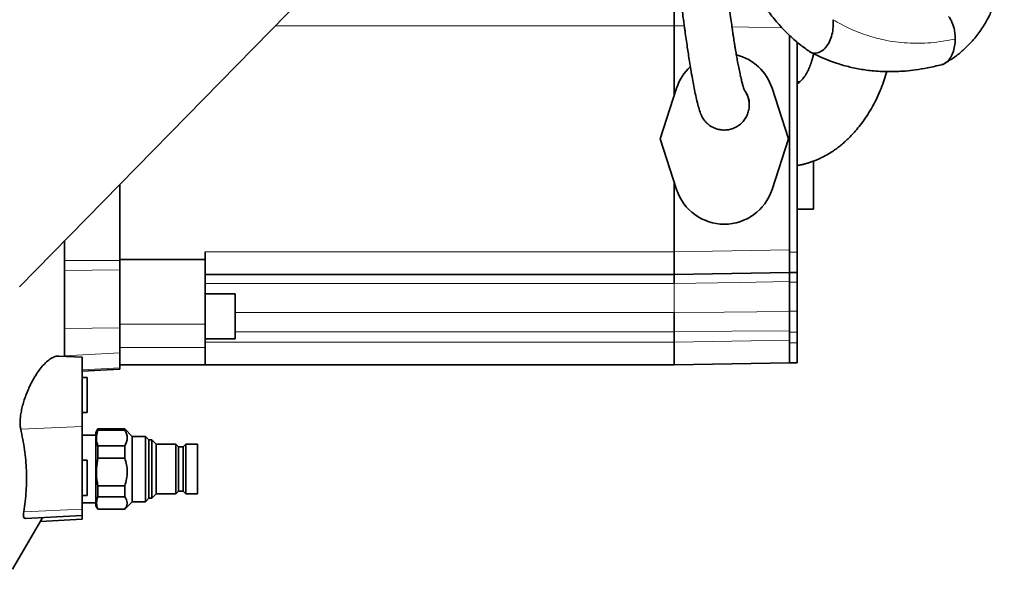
# Model space of a CAD drawing. Header units: millimetres. Extents: x 0 to 11920, y 0 to 8400.
# Tile 42 of 66: x 7201 to 7593, y 3733 to 3952. Entities that reach past the tile are written whole.
import ezdxf

# ---------------------------------------------------------------- set-up
doc = ezdxf.new("R2010")
doc.units = ezdxf.units.MM
doc.header["$LTSCALE"] = 20

msp = doc.modelspace()

# ---------------------------------------------------------------- linework, layer by layer
at = {"color": 7, "linetype": 'Continuous', "lineweight": 35}
for p, q in [((7326.48, 3973.61), (7200.75, 3845.44)), ((7461.75, 3949.45), (7461.75, 3949.44)), ((7461.75, 3949.44), (7461.75, 3921.63)), ((7507.75, 3945.68), (7507.75, 3860.25)), ((7510.75, 3859.25), (7510.75, 3942.96)), ((7510.75, 3927.16), (7511.89, 3927.2)), ((7510.75, 3926.43), (7511, 3926.44)), ((7462.74, 3924.67), (7456.12, 3904.44)), ((7507.38, 3904.44), (7500.76, 3924.67)), ((7456.12, 3904.44), (7462.74, 3884.22)), ((7500.76, 3884.22), (7507.38, 3904.44)), ((7517.25, 3895.55), (7517.25, 3876.44)), ((7240.75, 3886.22), (7240.75, 3855.92)), ((7461.75, 3887.25), (7461.75, 3859.44)), ((7517.25, 3876.44), (7510.75, 3876.44)), ((7218.75, 3817.81), (7218.75, 3863.79)), ((7274.75, 3859.44), (7274.75, 3856.44)), ((7461.75, 3859.44), (7461.75, 3859.44)), ((7507.75, 3859.25), (7507.75, 3860.25)), ((7507.75, 3851.25), (7507.75, 3859.25)), ((7510.75, 3851.25), (7510.75, 3859.25)), ((7274.75, 3856.44), (7240.75, 3856.44)), ((7240.75, 3855.92), (7240.75, 3852.24)), ((7274.75, 3856.44), (7274.75, 3830.57)), ((7240.75, 3852.24), (7240.75, 3829.22)), ((7461.75, 3850.44), (7274.75, 3850.44)), ((7507.75, 3851.25), (7461.75, 3850.44)), ((7507.75, 3851.25), (7510.75, 3851.25)), ((7507.75, 3847.29), (7507.75, 3851.25)), ((7510.75, 3847.29), (7510.75, 3851.25)), ((7461.75, 3846.84), (7461.75, 3846.84)), ((7507.75, 3835.86), (7507.75, 3847.29)), ((7510.75, 3835.86), (7510.75, 3847.29)), ((7286.75, 3842.73), (7274.75, 3842.73)), ((7286.75, 3842.73), (7286.75, 3824.73)), ((7461.75, 3835.29), (7461.75, 3835.29)), ((7507.75, 3827.41), (7507.75, 3835.86)), ((7510.75, 3827.41), (7510.75, 3835.86)), ((7274.75, 3830.57), (7274.75, 3821.38)), ((7240.75, 3829.22), (7240.75, 3819.17)), ((7461.75, 3827.61), (7461.75, 3823.44)), ((7507.75, 3824.25), (7507.75, 3827.41)), ((7510.75, 3823.25), (7510.75, 3827.41)), ((7274.75, 3824.73), (7286.75, 3824.73)), ((7461.75, 3823.44), (7461.75, 3823.44)), ((7507.75, 3823.25), (7507.75, 3824.25)), ((7507.75, 3815.25), (7507.75, 3823.25)), ((7510.75, 3815.25), (7510.75, 3823.25)), ((7240.75, 3819.17), (7240.75, 3813.21)), ((7274.75, 3821.38), (7274.75, 3814.44)), ((7225.75, 3817.44), (7216.42, 3817.93)), ((7225.75, 3789.92), (7225.75, 3817.44)), ((7507.75, 3815.25), (7461.75, 3814.44)), ((7507.75, 3815.25), (7510.75, 3815.25)), ((7225.75, 3811.94), (7240.75, 3812.73)), ((7274.75, 3814.44), (7240.75, 3814.44)), ((7240.75, 3813.21), (7240.75, 3812.73)), ((7461.75, 3814.44), (7274.75, 3814.44)), ((7227.75, 3809.44), (7225.75, 3809.44)), ((7227.75, 3809.44), (7227.75, 3795.44)), ((7225.75, 3795.44), (7227.75, 3795.44)), ((7225.75, 3756.92), (7225.75, 3789.92)), ((7232.06, 3788.94), (7231.25, 3787.54)), ((7231.25, 3787.54), (7231.25, 3759.77)), ((7242.75, 3788.94), (7232.06, 3788.94)), ((7232.06, 3788.94), (7232.06, 3788.46)), ((7232.06, 3788.46), (7242.75, 3788.46)), ((7245.75, 3785.94), (7242.75, 3788.94)), ((7242.75, 3788.46), (7242.75, 3788.94)), ((7231.25, 3786.44), (7225.75, 3786.44)), ((7251.05, 3785.94), (7245.75, 3785.94)), ((7245.75, 3759.94), (7245.75, 3785.94)), ((7252.41, 3784.58), (7251.05, 3785.94)), ((7251.05, 3772.94), (7251.05, 3785.94)), ((7253.61, 3784.58), (7252.41, 3784.58)), ((7252.41, 3772.94), (7252.41, 3784.58)), ((7255.25, 3782.82), (7253.61, 3784.58)), ((7253.61, 3772.94), (7253.61, 3784.58)), ((7232.06, 3782.16), (7232.06, 3777.32)), ((7242.75, 3782.16), (7232.06, 3782.16)), ((7242.75, 3777.32), (7242.75, 3782.16)), ((7263.15, 3782.82), (7255.25, 3782.82)), ((7255.25, 3772.94), (7255.25, 3782.82)), ((7264.23, 3781.74), (7263.15, 3782.82)), ((7263.15, 3772.94), (7263.15, 3782.82)), ((7266, 3781.74), (7264.23, 3781.74)), ((7264.23, 3772.94), (7264.23, 3781.74)), ((7267.07, 3782.82), (7266, 3781.74)), ((7266, 3772.94), (7266, 3781.74)), ((7271.75, 3782.82), (7267.07, 3782.82)), ((7267.07, 3772.94), (7267.07, 3782.82)), ((7271.75, 3763.07), (7271.75, 3782.82)), ((7227.75, 3776.44), (7225.75, 3776.44)), ((7227.75, 3776.44), (7227.75, 3762.98)), ((7232.06, 3777.32), (7242.75, 3777.32)), ((7251.05, 3759.94), (7251.05, 3772.94)), ((7252.41, 3761.3), (7252.41, 3772.94)), ((7253.61, 3761.3), (7253.61, 3772.94)), ((7255.25, 3763.07), (7255.25, 3772.94)), ((7263.15, 3763.07), (7263.15, 3772.94)), ((7264.23, 3764.14), (7264.23, 3772.94)), ((7266, 3764.14), (7266, 3772.94)), ((7267.07, 3763.07), (7267.07, 3772.94)), ((7242.75, 3766.22), (7232.06, 3766.22)), ((7232.06, 3766.22), (7232.06, 3761.81)), ((7242.75, 3761.81), (7242.75, 3766.22)), ((7263.15, 3763.07), (7264.23, 3764.14)), ((7264.23, 3764.14), (7266, 3764.14)), ((7266, 3764.14), (7267.07, 3763.07)), ((7225.75, 3762.44), (7227.75, 3762.44)), ((7227.75, 3762.98), (7227.75, 3762.44)), ((7232.06, 3761.81), (7242.75, 3761.81)), ((7242.75, 3756.94), (7245.75, 3759.94)), ((7245.75, 3759.94), (7251.05, 3759.94)), ((7251.05, 3759.94), (7252.41, 3761.3)), ((7252.41, 3761.3), (7253.61, 3761.3)), ((7253.61, 3761.3), (7255.25, 3763.07)), ((7255.25, 3763.07), (7263.15, 3763.07)), ((7267.07, 3763.07), (7271.75, 3763.07)), ((7225.75, 3759.44), (7231.25, 3759.44)), ((7225.75, 3754.44), (7225.75, 3756.92)), ((7231.25, 3759.77), (7231.25, 3758.35)), ((7231.25, 3758.35), (7232.06, 3756.94)), ((7232.06, 3757.01), (7232.06, 3756.94)), ((7242.75, 3757.01), (7232.06, 3757.01)), ((7232.06, 3756.94), (7242.75, 3756.94)), ((7242.75, 3756.94), (7242.75, 3757.01)), ((7198.03, 3733.02), (7209.2, 3752.12)), ((7203.18, 3753.26), (7225.75, 3754.44)), ((7209.2, 3752.08), (7225.75, 3752.94)), ((7225.75, 3754.44), (7225.75, 3752.94))]:
    msp.add_line(p, q, dxfattribs=at)
at = {"color": 8, "linetype": 'Continuous', "lineweight": 18}
for p, q in [((7461.75, 3949.44), (7302.77, 3949.44)), ((7465.8, 3949.37), (7461.75, 3949.45)), ((7504.79, 3948.69), (7484.8, 3949.04)), ((7274.75, 3859.44), (7461.75, 3859.44)), ((7461.75, 3859.44), (7507.75, 3860.25)), ((7507.75, 3859.25), (7510.75, 3859.25)), ((7218.75, 3855.92), (7240.75, 3855.92)), ((7218.75, 3851.94), (7240.75, 3852.24)), ((7461.75, 3846.84), (7274.75, 3846.84)), ((7461.75, 3846.84), (7461.75, 3835.29)), ((7507.75, 3847.29), (7510.75, 3847.29)), ((7286.75, 3835.29), (7461.75, 3835.29)), ((7507.75, 3835.86), (7510.75, 3835.86)), ((7274.75, 3830.57), (7240.75, 3830.57)), ((7218.75, 3828.92), (7240.75, 3829.22)), ((7461.75, 3827.61), (7286.75, 3827.61)), ((7507.75, 3827.41), (7510.75, 3827.41)), ((7274.75, 3823.44), (7461.75, 3823.44)), ((7461.75, 3823.44), (7507.75, 3824.25)), ((7507.75, 3823.25), (7510.75, 3823.25)), ((7218.75, 3818.06), (7240.75, 3819.17)), ((7274.75, 3821.38), (7240.75, 3821.38)), ((7225.75, 3812.46), (7240.75, 3813.21)), ((7225.75, 3789.92), (7201.28, 3788.85)), ((7225.75, 3756.92), (7202.52, 3755.91))]:
    msp.add_line(p, q, dxfattribs=at)
at = {"color": 8, "linetype": 'Continuous', "lineweight": 18, "flags": 128}
for points in [[(7507.75, 3847.62), (7487.75, 3847.28), (7461.75, 3846.84)], [(7461.75, 3835.29), (7481.75, 3835.46), (7507.75, 3835.69)], [(7507.75, 3827.98), (7484.79, 3827.8), (7461.75, 3827.61)]]:
    msp.add_lwpolyline(points, dxfattribs=at)
at = {"color": 7, "linetype": 'Continuous', "lineweight": 35}
for centre, start, end in [((7481.75, 3918.44), 18.1239, 75.9916), ((7481.75, 3918.44), 132.9016, 161.8761), ((7481.75, 3890.44), 198.1239, 341.8761)]:
    msp.add_arc(centre, 20, start, end, dxfattribs=at)
for centre, major_axis, ratio, start_param, end_param in [((7461.67, 3949.44), (0.08, 9), 0.008726, 4.712617, 6.283185), ((7461.67, 3859.44), (-0.08, 9), 0.008726, 3.141593, 4.712161), ((6888.85, 3827.61), (572.9, 0), 0.017455, 0, 0.000071), ((7461.67, 3823.44), (-0.08, 9), 0.008726, 3.141593, 4.712161)]:
    msp.add_ellipse(centre, major_axis=major_axis, ratio=ratio, start_param=start_param, end_param=end_param, dxfattribs=at)
for points, knots in [([(7220.13, 4269.8), (7216.56, 4269.48), (7209.44, 4268.83), (7199.2, 4267.38), (7189.65, 4265.76), (7181.13, 4264.08), (7173.67, 4262.45), (7167.43, 4260.97), (7162.34, 4259.69), (7158.25, 4258.62), (7154.89, 4257.71), (7152.16, 4256.95), (7149.89, 4256.31), (7147.68, 4255.67), (7145, 4254.88), (7141.56, 4253.85), (7137.31, 4252.53), (7132.31, 4250.93), (7126.73, 4249.07), (7119.38, 4246.52), (7110.72, 4243.34), (7101.05, 4239.57), (7091.98, 4235.84), (7083.51, 4232.16), (7074.11, 4227.89), (7063.28, 4222.69), (7050.56, 4216.16), (7039.99, 4210.32), (7031.88, 4205.6), (7026.74, 4202.51), (7022.18, 4199.69), (7018.34, 4197.25), (7015.2, 4195.23), (7012.79, 4193.64), (7010.91, 4192.38), (7009.15, 4191.2), (7007.08, 4189.79), (7004.47, 4187.98), (7001.32, 4185.77), (6997.65, 4183.13), (6993.53, 4180.08), (6986.03, 4174.37), (6975.71, 4166), (6963.59, 4155.09), (6952.83, 4144.36), (6943.17, 4133.68), (6934.09, 4122.42), (6925.53, 4110.29), (6918.1, 4097.97), (6911.84, 4085.61), (6906.68, 4073.43), (6902.31, 4060.78), (6898.76, 4047.76), (6896.04, 4034.45), (6894.23, 4021.6), (6893.15, 4009.29), (6892.66, 3997.61), (6892.67, 3986.14), (6893.05, 3976.46), (6893.57, 3968.7), (6894.09, 3962.7), (6894.68, 3957.09), (6895.31, 3951.88), (6895.86, 3947.78), (6896.28, 3944.89), (6896.53, 3943.28), (6896.72, 3942), (6896.96, 3940.47), (6897.34, 3938.16), (6897.89, 3934.88), (6898.65, 3930.65), (6899.65, 3925.46), (6900.91, 3919.28), (6902.5, 3912.1), (6904.44, 3903.93), (6906.76, 3894.82), (6909.49, 3884.8), (6912.64, 3873.96), (6916.22, 3862.37), (6919.48, 3852.25), (6921.62, 3846.01), (6922.37, 3843.85)], [0, 0, 0, 0, 0.017517, 0.034995, 0.051026, 0.065464, 0.078182, 0.089071, 0.097566, 0.104475, 0.110302, 0.115061, 0.118735, 0.122153, 0.126608, 0.13274, 0.140181, 0.148952, 0.159077, 0.169718, 0.188044, 0.20545, 0.221883, 0.237298, 0.251847, 0.273695, 0.297605, 0.323532, 0.334256, 0.344565, 0.353508, 0.361081, 0.367289, 0.372137, 0.375499, 0.378558, 0.382727, 0.388017, 0.394422, 0.401934, 0.410544, 0.419946, 0.448839, 0.476461, 0.500464, 0.523535, 0.546873, 0.570814, 0.595254, 0.615914, 0.636817, 0.657853, 0.67891, 0.700032, 0.721276, 0.739252, 0.757369, 0.775457, 0.792295, 0.802133, 0.811397, 0.820091, 0.828214, 0.835621, 0.839202, 0.841692, 0.843125, 0.845198, 0.848839, 0.85394, 0.860556, 0.868687, 0.878333, 0.88971, 0.90265, 0.917143, 0.933172, 0.950707, 0.969354, 0.989357, 1, 1, 1, 1]), ([(7481.44, 3988.31), (7481.63, 3987.84), (7482.2, 3986.41), (7483.12, 3984.25), (7484.22, 3981.73), (7485.38, 3979.13), (7486.8, 3976.11), (7488.77, 3972.11), (7491.43, 3967.14), (7494.89, 3961.35), (7498.65, 3955.89), (7502.61, 3950.93), (7506.68, 3946.54), (7510.88, 3942.66), (7513.85, 3940.52), (7515.18, 3939.57)], [0, 0, 0, 0, 0.023177, 0.071182, 0.109205, 0.152231, 0.205023, 0.267431, 0.365337, 0.47727, 0.599312, 0.697512, 0.80151, 0.911415, 1, 1, 1, 1]), ([(7569.54, 3934.48), (7570.9, 3935.29), (7573.48, 3936.83), (7576.82, 3939.55), (7579.49, 3942.13), (7582.09, 3945.07), (7584.67, 3948.59), (7586.77, 3952.24), (7588.14, 3955.08), (7589.05, 3957.22), (7590.03, 3959.83), (7590.96, 3962.81), (7591.8, 3966.18), (7592.49, 3969.79), (7593.03, 3974.03), (7593.34, 3978.95), (7593.36, 3983.63), (7593.1, 3986.64), (7593, 3987.78)], [0, 0, 0, 0, 0.087729, 0.167406, 0.232482, 0.28355, 0.371736, 0.452932, 0.489422, 0.52306, 0.564224, 0.62166, 0.669381, 0.725108, 0.789474, 0.863353, 0.947868, 1, 1, 1, 1]), ([(7461.33, 3984.67), (7461.59, 3982.44), (7462.09, 3978.22), (7462.8, 3972.4), (7463.43, 3967.33), (7464.04, 3962.56), (7464.61, 3958.19), (7465.12, 3954.31), (7465.52, 3951.35), (7465.83, 3949.09), (7466.16, 3946.76), (7466.54, 3944.07), (7466.98, 3941.06), (7467.43, 3938.1), (7467.9, 3935.09), (7468.44, 3931.79), (7469.01, 3928.48), (7469.6, 3925.28), (7470.21, 3922.27), (7470.86, 3919.38), (7471.56, 3916.67), (7472.03, 3915.29), (7472.27, 3914.56)], [0, 0, 0, 0, 0.064397, 0.122272, 0.174006, 0.219921, 0.272924, 0.316408, 0.350755, 0.376248, 0.397346, 0.436395, 0.477617, 0.514962, 0.557537, 0.607016, 0.665728, 0.71946, 0.779392, 0.845815, 0.919157, 1, 1, 1, 1]), ([(7489.81, 3923.75), (7489.74, 3923.89), (7489.6, 3924.17), (7489.26, 3925.24), (7488.87, 3926.67), (7488.45, 3928.37), (7488, 3930.38), (7487.52, 3932.63), (7487.05, 3935.06), (7486.61, 3937.44), (7486.27, 3939.44), (7485.99, 3941.11), (7485.78, 3942.45), (7485.58, 3943.73), (7485.36, 3945.14), (7485.1, 3946.91), (7484.77, 3949.26), (7484.35, 3952.29), (7483.86, 3956.08), (7483.29, 3960.73), (7482.63, 3966.36), (7481.9, 3973.08), (7481.39, 3978.11), (7481.12, 3980.79)], [0, 0, 0, 0, 0.078811, 0.15034, 0.215122, 0.273567, 0.325972, 0.383282, 0.431714, 0.472446, 0.508884, 0.530954, 0.551254, 0.569789, 0.587714, 0.611846, 0.643355, 0.682346, 0.728999, 0.783592, 0.846538, 0.918416, 1, 1, 1, 1]), ([(7572.11, 3951.65), (7571.98, 3951.88), (7571.69, 3952.43), (7571.36, 3952.91), (7571.16, 3953.19)], [0, 0, 0, 0, 0.418585, 1, 1, 1, 1]), ([(7515.22, 3939.62), (7515.52, 3939.37), (7516.46, 3938.61), (7518.32, 3938.44), (7520.44, 3939.14), (7522.3, 3940.79), (7523.74, 3943.12), (7524.71, 3945.87), (7525.22, 3948.85), (7525.15, 3950.87), (7525.11, 3951.87)], [0, 0, 0, 0, 0.0651874, 0.2017794, 0.3376673, 0.4726594, 0.6065953, 0.7392302, 0.8704299, 1, 1, 1, 1]), ([(7573.8, 3944.16), (7573.78, 3944.85), (7573.73, 3946.27), (7573.28, 3948.88), (7572.56, 3950.58), (7572.11, 3951.65)], [0, 0, 0, 0, 0.258301, 0.530138, 1, 1, 1, 1]), ([(7568.29, 3933.97), (7568.34, 3933.98), (7569, 3934.02), (7570.22, 3934.82), (7571.75, 3936.41), (7572.91, 3938.66), (7573.65, 3941.31), (7573.75, 3943.2), (7573.8, 3944.16)], [0, 0, 0, 0, 0.014831, 0.207615, 0.402075, 0.598666, 0.797825, 1, 1, 1, 1]), ([(7517.35, 3938.36), (7517.24, 3937.9), (7517.02, 3936.94), (7516.64, 3935.62), (7516.25, 3934.4), (7515.85, 3933.33), (7515.44, 3932.35), (7515, 3931.4), (7514.49, 3930.45), (7513.92, 3929.55), (7513.31, 3928.71), (7512.68, 3927.97), (7512.06, 3927.34), (7511.47, 3926.81), (7511.04, 3926.46), (7510.8, 3926.29), (7510.75, 3926.25)], [0, 0, 0, 0, 0.061047, 0.126762, 0.196857, 0.258157, 0.32047, 0.391103, 0.470132, 0.557641, 0.649505, 0.743938, 0.830729, 0.909543, 0.980302, 1, 1, 1, 1]), ([(7515.8, 3939.11), (7517.27, 3938.38), (7519.98, 3937.01), (7523.85, 3935.45), (7527.11, 3934.33), (7529.91, 3933.51), (7532.49, 3932.87), (7535.08, 3932.33), (7537.79, 3931.87), (7540.71, 3931.51), (7543.84, 3931.26), (7547.12, 3931.16), (7550.46, 3931.21), (7554.08, 3931.43), (7558.21, 3931.88), (7563.04, 3932.67), (7566.48, 3933.5), (7568.32, 3933.95)], [0, 0, 0, 0, 0.091442, 0.168867, 0.232839, 0.283868, 0.331353, 0.380678, 0.431902, 0.485092, 0.54672, 0.607871, 0.66863, 0.732257, 0.808006, 0.896987, 1, 1, 1, 1]), ([(7510.75, 3893.78), (7510.97, 3893.81), (7511.65, 3893.92), (7512.76, 3894.17), (7514.08, 3894.5), (7515.41, 3894.9), (7516.84, 3895.38), (7518.47, 3896), (7520.43, 3896.88), (7522.58, 3898), (7524.72, 3899.31), (7526.54, 3900.58), (7528.13, 3901.81), (7529.63, 3903.09), (7531.17, 3904.52), (7532.8, 3906.19), (7534.58, 3908.2), (7536.49, 3910.6), (7538.45, 3913.37), (7540.39, 3916.5), (7542.22, 3919.91), (7543.85, 3923.47), (7545.19, 3927), (7546.03, 3929.55), (7546.38, 3930.96), (7546.45, 3931.21)], [0, 0, 0, 0, 0.0175784, 0.0533063, 0.0849021, 0.1151859, 0.1493757, 0.1875727, 0.2297606, 0.2850259, 0.3333718, 0.3745081, 0.4101713, 0.4478706, 0.488496, 0.5320555, 0.5833512, 0.6381903, 0.6965787, 0.7585225, 0.8219831, 0.8839294, 0.9398432, 0.9897175, 1, 1, 1, 1]), ([(7489.78, 3923.74), (7490.08, 3923.3), (7490.75, 3922.32), (7491.39, 3920.57), (7491.73, 3918.62), (7491.66, 3916.64), (7491.22, 3914.72), (7490.41, 3912.92), (7489.27, 3911.32), (7487.83, 3909.97), (7486.16, 3908.92), (7484.32, 3908.23), (7482.38, 3907.9), (7480.41, 3907.96), (7478.48, 3908.39), (7476.68, 3909.21), (7475.08, 3910.36), (7473.73, 3911.79), (7472.78, 3913.22), (7472.44, 3914.21), (7472.31, 3914.58)], [0, 0, 0, 0, 0.046882, 0.104312, 0.162084, 0.219625, 0.276964, 0.334412, 0.391748, 0.449132, 0.506491, 0.563838, 0.621244, 0.678579, 0.736058, 0.793529, 0.850955, 0.908359, 0.965759, 1, 1, 1, 1]), ([(7491.62, 3916.79), (7491.66, 3917.48), (7491.78, 3919.28), (7491.16, 3921.93), (7490, 3923.48), (7489.51, 3924.13)], [0, 0, 0, 0, 0.263079, 0.692698, 1, 1, 1, 1]), ([(7491.61, 3916.69), (7491.61, 3916.7), (7491.61, 3916.73), (7491.62, 3916.77), (7491.62, 3916.79)], [0, 0, 0, 0, 0.593733, 1, 1, 1, 1]), ([(7461.75, 3846.84), (7461.75, 3847.33), (7461.74, 3848.63), (7461.74, 3850.11), (7461.75, 3850.33), (7461.75, 3850.44)], [0, 0, 0, 0, 0.230467, 0.615234, 1, 1, 1, 1]), ([(7461.75, 3827.61), (7461.75, 3828.28), (7461.74, 3830.06), (7461.74, 3832.88), (7461.75, 3834.49), (7461.75, 3835.29)], [0, 0, 0, 0, 0.230467, 0.615234, 1, 1, 1, 1]), ([(7201.28, 3788.85), (7201.19, 3789.31), (7201.03, 3790.23), (7201.01, 3791.97), (7201.17, 3793.91), (7201.51, 3796.02), (7202.03, 3798.25), (7202.72, 3800.58), (7203.57, 3802.95), (7204.61, 3805.4), (7205.8, 3807.81), (7207.18, 3810.2), (7208.69, 3812.41), (7210.35, 3814.42), (7212.07, 3816.08), (7213.8, 3817.27), (7215.29, 3817.92), (7216.1, 3817.87), (7216.42, 3817.86)], [0, 0, 0, 0, 0.053547, 0.107089, 0.160622, 0.214166, 0.268117, 0.322088, 0.379951, 0.437838, 0.50219, 0.566567, 0.638675, 0.710799, 0.789379, 0.867943, 0.947613, 1, 1, 1, 1]), ([(7202.52, 3755.91), (7202.89, 3758.65), (7203.62, 3764.15), (7203.68, 3772.4), (7203, 3780.66), (7201.85, 3786.12), (7201.28, 3788.85)], [0, 0, 0, 0, 0.2481049, 0.4969572, 0.7481023, 1, 1, 1, 1]), ([(7232.06, 3788.46), (7231.83, 3787.66), (7231.37, 3786.04), (7231.51, 3783.91), (7231.92, 3782.62), (7232.06, 3782.16)], [0, 0, 0, 0, 0.38361, 0.776815, 1, 1, 1, 1]), ([(7242.75, 3782.16), (7243.03, 3782.68), (7243.61, 3783.74), (7243.83, 3785.37), (7243.56, 3786.97), (7243.02, 3787.96), (7242.75, 3788.46)], [0, 0, 0, 0, 0.254784, 0.517011, 0.755134, 1, 1, 1, 1]), ([(7232.06, 3777.32), (7231.83, 3775.91), (7231.37, 3773.05), (7231.51, 3769.3), (7231.92, 3767.04), (7232.06, 3766.22)], [0, 0, 0, 0, 0.38361, 0.776815, 1, 1, 1, 1]), ([(7242.75, 3766.22), (7243.03, 3767.14), (7243.61, 3769.01), (7243.83, 3771.88), (7243.56, 3774.69), (7243.02, 3776.44), (7242.75, 3777.32)], [0, 0, 0, 0, 0.254784, 0.517011, 0.755134, 1, 1, 1, 1]), ([(7232.06, 3761.81), (7231.98, 3761.61), (7231.63, 3760.83), (7231.37, 3759.41), (7231.63, 3758), (7231.98, 3757.2), (7232.06, 3757.01)], [0, 0, 0, 0, 0.122965, 0.496576, 0.879578, 1, 1, 1, 1]), ([(7242.75, 3757.01), (7243, 3757.36), (7243.51, 3758.06), (7243.8, 3759.13), (7243.71, 3760.16), (7243.32, 3761.05), (7242.92, 3761.59), (7242.75, 3761.81)], [0, 0, 0, 0, 0.223645, 0.452071, 0.652587, 0.857554, 1, 1, 1, 1]), ([(7203.18, 3753.29), (7203, 3753.3), (7202.66, 3753.34), (7202.42, 3753.95), (7202.37, 3754.81), (7202.48, 3755.58), (7202.52, 3755.91)], [0, 0, 0, 0, 0.268823, 0.536064, 0.803266, 1, 1, 1, 1]), ([(7209.2, 3752.12), (7209.19, 3752.1), (7209.13, 3751.98), (7209.33, 3752.37), (7209.58, 3752.87), (7209.88, 3753.46), (7209.96, 3753.62)], [0, 0, 0, 0, 0.048987, 0.442709, 0.848372, 1, 1, 1, 1])]:
    msp.add_open_spline(points, degree=3, knots=knots, dxfattribs=at)
at = {"color": 8, "linetype": 'Continuous', "lineweight": 18}
msp.add_open_spline([(7573.8, 3944.16), (7570.55, 3943.59), (7564.12, 3942.46), (7554.61, 3942.39), (7546.06, 3943.5), (7538.43, 3945.56), (7531.6, 3948.23), (7527.29, 3950.65), (7525.11, 3951.87)], degree=3, knots=[0, 0, 0, 0, 0.191028, 0.377278, 0.561186, 0.705719, 0.851593, 1, 1, 1, 1], dxfattribs=at)

doc.saveas('drawing.dxf')
